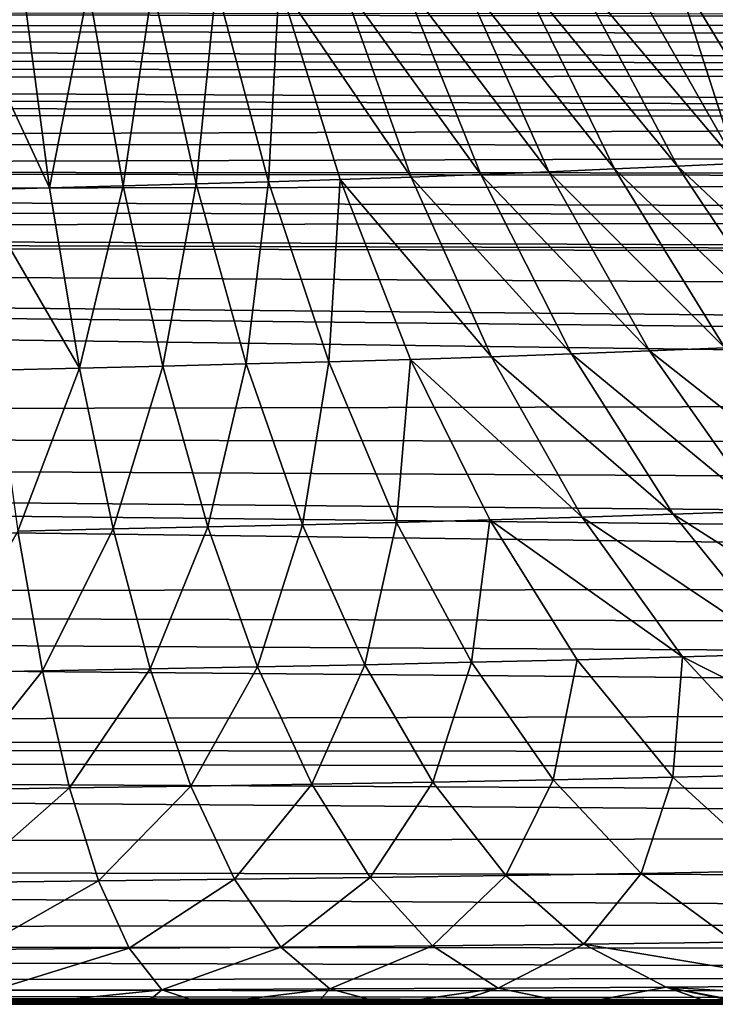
# Model space of a CAD drawing. Header units: metres. Extents: x -139 to 106, y -189 to 40.
# Tile 147 of 256: x -46 to -40, y -20 to -11. Entities that reach past the tile are written whole.
import ezdxf

# ---------------------------------------------------------------- set-up
doc = ezdxf.new("R2010")
doc.units = ezdxf.units.M
doc.layers.add('solid_153_ABGANG1_SW0003', color=7, linetype='CONTINUOUS')

msp = doc.modelspace()

# ---------------------------------------------------------------- linework, layer by layer
at = {"layer": 'solid_153_ABGANG1_SW0003'}
for points in [[(-40.737583, -10.978573, 94.859505), (-39.771175, -12.677304, 93.741646), (-40.322147, -10.959167, 95.261612)], [(-40.322147, -10.959167, 95.261612), (-39.30069, -12.655766, 94.199348), (-39.946659, -10.942719, 95.699814)], [(-39.771175, -12.677304, 93.741646), (-39.30069, -12.655766, 94.199348), (-40.322147, -10.959167, 95.261612)], [(-42.682674, -11.066737, 93.644867), (-41.404793, -12.75093, 92.662148), (-42.165611, -11.044704, 93.890724)], [(-42.165611, -11.044704, 93.890724), (-40.831795, -12.726057, 92.97213), (-41.665657, -11.022446, 94.173141)], [(-42.165611, -11.044704, 93.890724), (-41.404793, -12.75093, 92.662148), (-40.831795, -12.726057, 92.97213)], [(-41.665657, -11.022446, 94.173141), (-40.284481, -12.701283, 93.331772), (-41.187584, -11.000182, 94.496017)], [(-41.665657, -11.022446, 94.173141), (-40.831795, -12.726057, 92.97213), (-40.284481, -12.701283, 93.331772)], [(-41.187584, -11.000182, 94.496017), (-39.771175, -12.677304, 93.741646), (-40.737583, -10.978573, 94.859505)], [(-41.187584, -11.000182, 94.496017), (-40.284481, -12.701283, 93.331772), (-39.771175, -12.677304, 93.741646)], [(-45.41486, -11.155816, 92.849754), (-45.112713, -12.873869, 91.559952), (-44.855, -11.140027, 92.959747)], [(-45.112713, -12.873869, 91.559952), (-44.476395, -12.856553, 91.674339), (-44.855, -11.140027, 92.959747)], [(-44.855, -11.140027, 92.959747), (-44.476395, -12.856553, 91.674339), (-44.300453, -11.123351, 93.09214)], [(-44.476395, -12.856553, 91.674339), (-43.845211, -12.838172, 91.812096), (-44.300453, -11.123351, 93.09214)], [(-44.300453, -11.123351, 93.09214), (-43.845211, -12.838172, 91.812096), (-43.752529, -11.105883, 93.248688)], [(-43.845211, -12.838172, 91.812096), (-43.220505, -12.818838, 91.975777), (-43.752529, -11.105883, 93.248688)], [(-43.752529, -11.105883, 93.248688), (-42.603901, -12.798128, 92.169144), (-43.212719, -11.087185, 93.431999)], [(-43.752529, -11.105883, 93.248688), (-43.220505, -12.818838, 91.975777), (-42.603901, -12.798128, 92.169144)], [(-43.212719, -11.087185, 93.431999), (-41.997295, -12.775447, 92.396248), (-42.682674, -11.066737, 93.644867)], [(-43.212719, -11.087185, 93.431999), (-42.603901, -12.798128, 92.169144), (-41.997295, -12.775447, 92.396248)], [(-42.682674, -11.066737, 93.644867), (-41.997295, -12.775447, 92.396248), (-41.404793, -12.75093, 92.662148)], [(-46.545174, -11.187046, 92.690208), (-45.752777, -12.890665, 91.466339), (-45.978668, -11.171326, 92.760345)], [(-46.545174, -11.187046, 92.690208), (-46.395359, -12.907484, 91.391541), (-45.752777, -12.890665, 91.466339)], [(-45.978668, -11.171326, 92.760345), (-45.752777, -12.890665, 91.466339), (-45.41486, -11.155816, 92.849754)], [(-45.752777, -12.890665, 91.466339), (-45.112713, -12.873869, 91.559952), (-45.41486, -11.155816, 92.849754)], [(-69.108002, -11.49395, 59.695454), (-68.828827, -11.352904, 59.597309), (-0.958187, -11.450615, 59.665108)], [(-68.828827, -11.352904, 59.597309), (0, -11.401745, 59.631088), (-0.958187, -11.450615, 59.665108)], [(-69.108002, -11.49395, 59.695454), (-0.958187, -11.450615, 59.665108), (-1.956552, -11.604068, 59.773342)], [(-69.392807, -11.631106, 59.792637), (-69.108002, -11.49395, 59.695454), (-1.956552, -11.604068, 59.773342)], [(-69.634315, -11.742226, 59.872646), (-69.392807, -11.631106, 59.792637), (-3.001992, -11.874112, 59.969128)], [(-69.392807, -11.631106, 59.792637), (-1.956552, -11.604068, 59.773342), (-3.001992, -11.874112, 59.969128)], [(-69.879669, -11.850576, 59.95179), (-69.634315, -11.742226, 59.872646), (-3.001992, -11.874112, 59.969128)], [(-70.128609, -11.956037, 60.029896), (-69.879669, -11.850576, 59.95179), (-3.001992, -11.874112, 59.969128)], [(-70.128609, -11.956037, 60.029896), (-3.001992, -11.874112, 59.969128), (-4.110947, -12.276272, 60.273754)], [(-70.380974, -12.058547, 60.10685), (-70.128609, -11.956037, 60.029896), (-4.110947, -12.276272, 60.273754)], [(-70.636871, -12.158197, 60.182652), (-70.380974, -12.058547, 60.10685), (-4.110947, -12.276272, 60.273754)], [(-70.896286, -12.255018, 60.257252), (-70.636871, -12.158197, 60.182652), (-4.110947, -12.276272, 60.273754)], [(-71.623642, -12.502853, 60.452564), (-70.896286, -12.255018, 60.257252), (-4.110947, -12.276272, 60.273754)], [(-71.623642, -12.502853, 60.452564), (-4.110947, -12.276272, 60.273754), (-4.690333, -12.53178, 60.475777)], [(-72.40728, -12.738045, 60.643883), (-71.623642, -12.502853, 60.452564), (-4.690333, -12.53178, 60.475777)], [(-72.40728, -12.738045, 60.643883), (-4.690333, -12.53178, 60.475777), (-5.204761, -12.783305, 60.681385)], [(-40.284481, -12.701283, 93.331772), (-38.659019, -14.231488, 92.458954), (-39.771175, -12.677304, 93.741646)], [(-73.195663, -12.936325, 60.809856), (-72.40728, -12.738045, 60.643883), (-5.283485, -12.823742, 60.71508)], [(-72.40728, -12.738045, 60.643883), (-5.204761, -12.783305, 60.681385), (-5.283485, -12.823742, 60.71508)], [(-41.997295, -12.775447, 92.396248), (-40.528965, -14.310666, 91.254601), (-41.404793, -12.75093, 92.662148)], [(-41.404793, -12.75093, 92.662148), (-39.871929, -14.283784, 91.595314), (-40.831795, -12.726057, 92.97213)], [(-41.404793, -12.75093, 92.662148), (-40.528965, -14.310666, 91.254601), (-39.871929, -14.283784, 91.595314)], [(-40.831795, -12.726057, 92.97213), (-39.245007, -14.257142, 91.996407), (-40.284481, -12.701283, 93.331772)], [(-40.831795, -12.726057, 92.97213), (-39.871929, -14.283784, 91.595314), (-39.245007, -14.257142, 91.996407)], [(-40.284481, -12.701283, 93.331772), (-39.245007, -14.257142, 91.996407), (-38.659019, -14.231488, 92.458954)], [(-73.195663, -12.936325, 60.809856), (-5.283485, -12.823742, 60.71508), (-5.886232, -13.150681, 60.994278)], [(-45.112713, -12.873869, 91.559952), (-44.764915, -14.44254, 90.089828), (-44.476395, -12.856553, 91.674339)], [(-44.764915, -14.44254, 90.089828), (-44.040588, -14.424173, 90.207832), (-44.476395, -12.856553, 91.674339)], [(-44.476395, -12.856553, 91.674339), (-44.040588, -14.424173, 90.207832), (-43.845211, -12.838172, 91.812096)], [(-44.040588, -14.424173, 90.207832), (-43.321178, -14.404558, 90.350349), (-43.845211, -12.838172, 91.812096)], [(-43.845211, -12.838172, 91.812096), (-43.321178, -14.404558, 90.350349), (-43.220505, -12.818838, 91.975777)], [(-43.321178, -14.404558, 90.350349), (-42.608074, -14.383812, 90.520889), (-43.220505, -12.818838, 91.975777)], [(-43.220505, -12.818838, 91.975777), (-41.903061, -14.361539, 90.724525), (-42.603901, -12.798128, 92.169144)], [(-43.220505, -12.818838, 91.975777), (-42.608074, -14.383812, 90.520889), (-41.903061, -14.361539, 90.724525)], [(-42.603901, -12.798128, 92.169144), (-41.208309, -14.337112, 90.966774), (-41.997295, -12.775447, 92.396248)], [(-42.603901, -12.798128, 92.169144), (-41.903061, -14.361539, 90.724525), (-41.208309, -14.337112, 90.966774)], [(-41.997295, -12.775447, 92.396248), (-41.208309, -14.337112, 90.966774), (-40.528965, -14.310666, 91.254601)], [(-73.931786, -13.084539, 60.93681), (-73.195663, -12.936325, 60.809856), (-5.886232, -13.150681, 60.994278)], [(-46.395359, -12.907484, 91.391541), (-45.492767, -14.460154, 89.99295), (-45.752777, -12.890665, 91.466339)], [(-46.395359, -12.907484, 91.391541), (-46.222919, -14.477597, 89.914406), (-45.492767, -14.460154, 89.99295)], [(-45.752777, -12.890665, 91.466339), (-45.492767, -14.460154, 89.99295), (-45.112713, -12.873869, 91.559952)], [(-45.492767, -14.460154, 89.99295), (-44.764915, -14.44254, 90.089828), (-45.112713, -12.873869, 91.559952)], [(-75.23159, -13.253212, 61.084377), (-73.931786, -13.084539, 60.93681), (-5.886232, -13.150681, 60.994278)], [(-75.23159, -13.253212, 61.084377), (-5.886232, -13.150681, 60.994278), (-6.493194, -13.510298, 61.315845)], [(-116.999969, -13.262449, 61.092556), (-7.883172, -14.444225, 62.229324), (-8.262062, -14.725451, 62.529072)], [(-116.999969, -14.970211, 62.800316), (-116.999969, -13.262449, 61.092556), (-8.262062, -14.725451, 62.529072)], [(-116.999969, -13.262449, 61.092556), (-7.689905, -14.305211, 62.085617), (-7.883172, -14.444225, 62.229324)], [(-116.999969, -13.262449, 61.092556), (-7.097087, -13.89741, 61.680077), (-7.689905, -14.305211, 62.085617)], [(-116.999969, -13.262449, 61.092556), (-6.493194, -13.510298, 61.315845), (-7.097087, -13.89741, 61.680077)], [(-116.999969, -13.262449, 61.092556), (-76.50032, -13.30579, 61.131065), (-6.493194, -13.510298, 61.315845)], [(-76.50032, -13.30579, 61.131065), (-75.23159, -13.253212, 61.084377), (-6.493194, -13.510298, 61.315845)], [(-41.208309, -14.337112, 90.966774), (-39.542938, -15.70529, 89.678566), (-40.528965, -14.310666, 91.254601)], [(-40.528965, -14.310666, 91.254601), (-38.791344, -15.677048, 90.052567), (-39.871929, -14.283784, 91.595314)], [(-40.528965, -14.310666, 91.254601), (-39.542938, -15.70529, 89.678566), (-38.791344, -15.677048, 90.052567)], [(-43.321178, -14.404558, 90.350349), (-42.731236, -15.80388, 88.719719), (-42.608074, -14.383812, 90.520889)], [(-42.731236, -15.80388, 88.719719), (-41.918602, -15.782166, 88.896263), (-42.608074, -14.383812, 90.520889)], [(-42.608074, -14.383812, 90.520889), (-41.114044, -15.75877, 89.10981), (-41.903061, -14.361539, 90.724525)], [(-42.608074, -14.383812, 90.520889), (-41.918602, -15.782166, 88.896263), (-41.114044, -15.75877, 89.10981)], [(-41.903061, -14.361539, 90.724525), (-40.320045, -15.733088, 89.367531), (-41.208309, -14.337112, 90.966774)], [(-41.903061, -14.361539, 90.724525), (-41.114044, -15.75877, 89.10981), (-40.320045, -15.733088, 89.367531)], [(-41.208309, -14.337112, 90.966774), (-40.320045, -15.733088, 89.367531), (-39.542938, -15.70529, 89.678566)], [(-46.222919, -14.477597, 89.914406), (-46.028816, -15.878698, 88.273972), (-45.492767, -14.460154, 89.99295)], [(-46.028816, -15.878698, 88.273972), (-45.200073, -15.86111, 88.354744), (-45.492767, -14.460154, 89.99295)], [(-45.492767, -14.460154, 89.99295), (-45.200073, -15.86111, 88.354744), (-44.764915, -14.44254, 90.089828)], [(-45.200073, -15.86111, 88.354744), (-44.37339, -15.843163, 88.4534), (-44.764915, -14.44254, 90.089828)], [(-44.764915, -14.44254, 90.089828), (-44.37339, -15.843163, 88.4534), (-44.040588, -14.424173, 90.207832)], [(-44.37339, -15.843163, 88.4534), (-43.549976, -15.824247, 88.573616), (-44.040588, -14.424173, 90.207832)], [(-44.040588, -14.424173, 90.207832), (-43.549976, -15.824247, 88.573616), (-43.321178, -14.404558, 90.350349)], [(-43.549976, -15.824247, 88.573616), (-42.731236, -15.80388, 88.719719), (-43.321178, -14.404558, 90.350349)], [(-116.999969, -14.970211, 62.800316), (-8.262062, -14.725451, 62.529072), (-8.804191, -15.148483, 63.004311)], [(-116.999969, -14.970211, 62.800316), (-9.968705, -16.147909, 64.262558), (-10.199231, -16.363071, 64.562782)], [(-116.999969, -16.459673, 64.701477), (-116.999969, -14.970211, 62.800316), (-10.199231, -16.363071, 64.562782)], [(-116.999969, -14.970211, 62.800316), (-9.77554, -15.972558, 64.026276), (-9.968705, -16.147909, 64.262558)], [(-116.999969, -14.970211, 62.800316), (-9.309908, -15.566165, 63.505127), (-9.77554, -15.972558, 64.026276)], [(-116.999969, -14.970211, 62.800316), (-8.804191, -15.148483, 63.004311), (-9.309908, -15.566165, 63.505127)], [(-41.918602, -15.782166, 88.896263), (-40.241512, -16.97558, 87.339066), (-41.114044, -15.75877, 89.10981)], [(-41.114044, -15.75877, 89.10981), (-39.337742, -16.949116, 87.611877), (-40.320045, -15.733088, 89.367531)], [(-41.114044, -15.75877, 89.10981), (-40.241512, -16.97558, 87.339066), (-39.337742, -16.949116, 87.611877)], [(-40.320045, -15.733088, 89.367531), (-38.452538, -16.920563, 87.946716), (-39.542938, -15.70529, 89.678566)], [(-40.320045, -15.733088, 89.367531), (-39.337742, -16.949116, 87.611877), (-38.452538, -16.920563, 87.946716)], [(-46.028816, -15.878698, 88.273972), (-45.81419, -17.096216, 86.488274), (-45.200073, -15.86111, 88.354744)], [(-45.81419, -17.096216, 86.488274), (-44.876427, -17.079088, 86.569191), (-45.200073, -15.86111, 88.354744)], [(-45.200073, -15.86111, 88.354744), (-44.876427, -17.079088, 86.569191), (-44.37339, -15.843163, 88.4534)], [(-44.876427, -17.079088, 86.569191), (-43.940449, -17.061411, 86.667488), (-44.37339, -15.843163, 88.4534)], [(-44.37339, -15.843163, 88.4534), (-43.940449, -17.061411, 86.667488), (-43.549976, -15.824247, 88.573616)], [(-43.940449, -17.061411, 86.667488), (-43.007458, -17.042532, 86.787888), (-43.549976, -15.824247, 88.573616)], [(-43.549976, -15.824247, 88.573616), (-43.007458, -17.042532, 86.787888), (-42.731236, -15.80388, 88.719719)], [(-43.007458, -17.042532, 86.787888), (-42.078865, -17.021931, 86.935707), (-42.731236, -15.80388, 88.719719)], [(-42.731236, -15.80388, 88.719719), (-42.078865, -17.021931, 86.935707), (-41.918602, -15.782166, 88.896263)], [(-42.078865, -17.021931, 86.935707), (-41.156162, -16.999685, 87.116692), (-41.918602, -15.782166, 88.896263)], [(-41.918602, -15.782166, 88.896263), (-41.156162, -16.999685, 87.116692), (-40.241512, -16.97558, 87.339066)], [(-46.028816, -15.878698, 88.273972), (-46.753056, -17.114614, 86.423416), (-45.81419, -17.096216, 86.488274)], [(-116.999969, -16.459673, 64.701477), (-10.199231, -16.363071, 64.562782), (-10.580677, -16.73485, 65.110847)], [(-116.999969, -16.459673, 64.701477), (-10.920226, -17.085918, 65.667038), (-11.21887, -17.415205, 66.228622)], [(-116.999969, -17.709116, 66.768303), (-116.999969, -16.459673, 64.701477), (-11.21887, -17.415205, 66.228622)], [(-116.999969, -16.459673, 64.701477), (-10.580677, -16.73485, 65.110847), (-10.920226, -17.085918, 65.667038)], [(-41.156162, -16.999685, 87.116692), (-40.324905, -18.022663, 85.197273), (-40.241512, -16.97558, 87.339066)], [(-40.324905, -18.022663, 85.197273), (-39.290211, -17.998232, 85.426682), (-40.241512, -16.97558, 87.339066)], [(-40.241512, -16.97558, 87.339066), (-38.266754, -17.971449, 85.71347), (-39.337742, -16.949116, 87.611877)], [(-40.241512, -16.97558, 87.339066), (-39.290211, -17.998232, 85.426682), (-38.266754, -17.971449, 85.71347)], [(-44.876427, -17.079088, 86.569191), (-44.523594, -18.100134, 84.654076), (-43.940449, -17.061411, 86.667488)], [(-44.523594, -18.100134, 84.654076), (-43.46846, -18.083452, 84.749275), (-43.940449, -17.061411, 86.667488)], [(-43.940449, -17.061411, 86.667488), (-43.46846, -18.083452, 84.749275), (-43.007458, -17.042532, 86.787888)], [(-43.46846, -18.083452, 84.749275), (-42.416, -18.065289, 84.867149), (-43.007458, -17.042532, 86.787888)], [(-43.007458, -17.042532, 86.787888), (-42.416, -18.065289, 84.867149), (-42.078865, -17.021931, 86.935707)], [(-42.416, -18.065289, 84.867149), (-41.36763, -18.045013, 85.014114), (-42.078865, -17.021931, 86.935707)], [(-42.078865, -17.021931, 86.935707), (-41.36763, -18.045013, 85.014114), (-41.156162, -16.999685, 87.116692)], [(-41.36763, -18.045013, 85.014114), (-40.324905, -18.022663, 85.197273), (-41.156162, -16.999685, 87.116692)], [(-45.81419, -17.096216, 86.488274), (-46.753056, -17.114614, 86.423416), (-46.637714, -18.132668, 84.511612)], [(-45.81419, -17.096216, 86.488274), (-46.637714, -18.132668, 84.511612), (-45.580208, -18.116049, 84.575699)], [(-45.81419, -17.096216, 86.488274), (-45.580208, -18.116049, 84.575699), (-44.876427, -17.079088, 86.569191)], [(-45.580208, -18.116049, 84.575699), (-44.523594, -18.100134, 84.654076), (-44.876427, -17.079088, 86.569191)], [(-116.999969, -17.709116, 66.768303), (-11.21887, -17.415205, 66.228622), (-11.477812, -17.722157, 66.793198)], [(-116.999969, -17.709116, 66.768303), (-11.882536, -18.269262, 67.924347), (-12.031331, -18.510269, 68.488487)], [(-116.999969, -18.700319, 68.970673), (-116.999969, -17.709116, 66.768303), (-12.031331, -18.510269, 68.488487)], [(-116.999969, -17.709116, 66.768303), (-11.698525, -18.006735, 67.358902), (-11.882536, -18.269262, 67.924347)], [(-116.999969, -17.709116, 66.768303), (-11.564344, -17.830698, 67.003738), (-11.698525, -18.006735, 67.358902)], [(-116.999969, -17.709116, 66.768303), (-11.477812, -17.722157, 66.793198), (-11.564344, -17.830698, 67.003738)], [(-40.324905, -18.022663, 85.197273), (-39.429077, -18.837904, 83.153389), (-39.290211, -17.998232, 85.426682)], [(-44.523594, -18.100134, 84.654076), (-44.143379, -18.910614, 82.627556), (-43.46846, -18.083452, 84.749275)], [(-44.143379, -18.910614, 82.627556), (-42.959835, -18.895802, 82.716263), (-43.46846, -18.083452, 84.749275)], [(-43.46846, -18.083452, 84.749275), (-42.959835, -18.895802, 82.716263), (-42.416, -18.065289, 84.867149)], [(-42.959835, -18.895802, 82.716263), (-41.778622, -18.879152, 82.828209), (-42.416, -18.065289, 84.867149)], [(-42.416, -18.065289, 84.867149), (-41.778622, -18.879152, 82.828209), (-41.36763, -18.045013, 85.014114)], [(-41.778622, -18.879152, 82.828209), (-40.601162, -18.859861, 82.971062), (-41.36763, -18.045013, 85.014114)], [(-41.36763, -18.045013, 85.014114), (-40.601162, -18.859861, 82.971062), (-40.324905, -18.022663, 85.197273)], [(-40.601162, -18.859861, 82.971062), (-39.429077, -18.837904, 83.153389), (-40.324905, -18.022663, 85.197273)], [(-45.580208, -18.116049, 84.575699), (-46.637714, -18.132668, 84.511612), (-46.51342, -18.93819, 82.494934)], [(-45.580208, -18.116049, 84.575699), (-46.51342, -18.93819, 82.494934), (-45.328072, -18.924423, 82.555)], [(-45.580208, -18.116049, 84.575699), (-45.328072, -18.924423, 82.555), (-44.523594, -18.100134, 84.654076)], [(-45.328072, -18.924423, 82.555), (-44.143379, -18.910614, 82.627556), (-44.523594, -18.100134, 84.654076)], [(-116.999969, -18.700319, 68.970673), (-12.031331, -18.510269, 68.488487), (-12.228665, -18.9305, 69.610176)], [(-116.999969, -18.700319, 68.970673), (-12.228665, -18.9305, 69.610176), (-12.299582, -19.273281, 70.720444)], [(-116.999969, -19.418831, 71.276451), (-116.999969, -18.700319, 68.970673), (-12.299582, -19.273281, 70.720444)], [(-41.778622, -18.879152, 82.828209), (-41.099186, -19.475807, 80.692245), (-40.601162, -18.859861, 82.971062)], [(-41.099186, -19.475807, 80.692245), (-39.784088, -19.45903, 80.826797), (-40.601162, -18.859861, 82.971062)], [(-40.601162, -18.859861, 82.971062), (-39.784088, -19.45903, 80.826797), (-39.429077, -18.837904, 83.153389)], [(-45.328072, -18.924423, 82.555), (-46.51342, -18.93819, 82.494934), (-46.380924, -19.521898, 80.398148)], [(-45.328072, -18.924423, 82.555), (-46.380924, -19.521898, 80.398148), (-45.059307, -19.511976, 80.450012)], [(-45.328072, -18.924423, 82.555), (-45.059307, -19.511976, 80.450012), (-44.143379, -18.910614, 82.627556)], [(-45.059307, -19.511976, 80.450012), (-43.738091, -19.501352, 80.512573), (-44.143379, -18.910614, 82.627556)], [(-44.143379, -18.910614, 82.627556), (-43.738091, -19.501352, 80.512573), (-42.959835, -18.895802, 82.716263)], [(-43.738091, -19.501352, 80.512573), (-42.41766, -19.489597, 80.590508), (-42.959835, -18.895802, 82.716263)], [(-42.959835, -18.895802, 82.716263), (-42.41766, -19.489597, 80.590508), (-41.778622, -18.879152, 82.828209)], [(-42.41766, -19.489597, 80.590508), (-41.099186, -19.475807, 80.692245), (-41.778622, -18.879152, 82.828209)], [(-116.999969, -19.418831, 71.276451), (-12.299582, -19.273281, 70.720444), (-12.250163, -19.544422, 71.818314)], [(-116.999969, -19.418831, 71.276451), (-12.250163, -19.544422, 71.818314), (-12.083153, -19.74884, 72.90316)], [(-116.999969, -19.854172, 73.652031), (-116.999969, -19.418831, 71.276451), (-12.083153, -19.74884, 72.90316)], [(-41.099186, -19.475807, 80.692245), (-38.921772, -19.839264, 78.604584), (-39.784088, -19.45903, 80.826797)], [(-45.059307, -19.511976, 80.450012), (-46.380924, -19.521898, 80.398148), (-46.241108, -19.877798, 78.249809)], [(-45.059307, -19.511976, 80.450012), (-46.241108, -19.877798, 78.249809), (-44.775684, -19.872515, 78.288239)], [(-45.059307, -19.511976, 80.450012), (-44.775684, -19.872515, 78.288239), (-43.738091, -19.501352, 80.512573)], [(-44.775684, -19.872515, 78.288239), (-43.310394, -19.866381, 78.335556), (-43.738091, -19.501352, 80.512573)], [(-43.738091, -19.501352, 80.512573), (-43.310394, -19.866381, 78.335556), (-42.41766, -19.489597, 80.590508)], [(-43.310394, -19.866381, 78.335556), (-41.845497, -19.859322, 78.397354), (-42.41766, -19.489597, 80.590508)], [(-42.41766, -19.489597, 80.590508), (-41.845497, -19.859322, 78.397354), (-41.099186, -19.475807, 80.692245)], [(-41.845497, -19.859322, 78.397354), (-40.382149, -19.850567, 78.483513), (-41.099186, -19.475807, 80.692245)], [(-41.099186, -19.475807, 80.692245), (-40.382149, -19.850567, 78.483513), (-38.921772, -19.839264, 78.604584)], [(-116.999969, -19.854172, 73.652031), (-12.083153, -19.74884, 72.90316), (-11.797955, -19.890707, 73.974808)], [(-116.999969, -19.854172, 73.652031), (-10.859993, -20, 76.062767), (-15.930239, -20, 76.062767)], [(-116.999969, -19.854172, 73.652031), (-11.390957, -19.973394, 75.031601), (-10.859993, -20, 76.062767)], [(-116.999969, -19.854172, 73.652031), (-15.930239, -20, 76.062767), (-21.000484, -20, 76.062775)], [(-116.999969, -19.854172, 73.652031), (-21.000484, -20, 76.062775), (-23.685762, -19.999994, 76.062782)], [(-116.999969, -19.854172, 73.652031), (-23.685762, -19.999994, 76.062782), (-26.364519, -19.999994, 76.06279)], [(-116.999969, -19.854172, 73.652031), (-26.364519, -19.999994, 76.06279), (-29.034033, -19.999994, 76.06279)], [(-116.999969, -19.854172, 73.652031), (-29.034033, -19.999994, 76.06279), (-31.694304, -19.999994, 76.062775)], [(-116.999969, -19.854172, 73.652031), (-31.694304, -19.999994, 76.062775), (-34.345329, -19.999994, 76.062744)], [(-116.999969, -19.854172, 73.652031), (-34.345329, -19.999994, 76.062744), (-34.451118, -19.999994, 76.062744)], [(-116.999969, -19.854172, 73.652031), (-34.451118, -19.999994, 76.062744), (-37.032078, -19.999994, 76.062721)], [(-116.999969, -19.854172, 73.652031), (-37.032078, -19.999994, 76.062721), (-39.711136, -19.999994, 76.062714)], [(-116.999969, -19.854172, 73.652031), (-39.711136, -19.999994, 76.062714), (-42.380627, -19.999994, 76.062721)], [(-116.999969, -19.854172, 73.652031), (-42.380627, -19.999994, 76.062721), (-45.040546, -19.999994, 76.062744)], [(-116.999969, -19.854172, 73.652031), (-45.040546, -19.999994, 76.062744), (-47.66711, -19.999994, 76.062775)], [(-116.999969, -19.854172, 73.652031), (-11.797955, -19.890707, 73.974808), (-11.390957, -19.973394, 75.031601)], [(-46.241108, -19.877798, 78.249809), (-47.66711, -19.999994, 76.062775), (-45.997402, -19.999975, 76.081657)], [(-44.775684, -19.872515, 78.288239), (-46.241108, -19.877798, 78.249809), (-45.997402, -19.999975, 76.081657)], [(-44.775684, -19.872515, 78.288239), (-45.997402, -19.999975, 76.081657), (-44.923859, -19.999937, 76.093758)], [(-44.775684, -19.872515, 78.288239), (-44.923859, -19.999937, 76.093758), (-44.401684, -19.99991, 76.099876)], [(-44.775684, -19.872515, 78.288239), (-44.401684, -19.99991, 76.099876), (-43.310394, -19.866381, 78.335556)], [(-43.310394, -19.866381, 78.335556), (-44.401684, -19.99991, 76.099876), (-43.429913, -19.999849, 76.112968)], [(-43.310394, -19.866381, 78.335556), (-43.429913, -19.999849, 76.112968), (-42.813305, -19.999796, 76.123512)], [(-43.310394, -19.866381, 78.335556), (-42.813305, -19.999796, 76.123512), (-41.845497, -19.859322, 78.397354)], [(-41.845497, -19.859322, 78.397354), (-42.813305, -19.999796, 76.123512), (-42.275402, -19.999733, 76.134529)], [(-41.845497, -19.859322, 78.397354), (-42.275402, -19.999733, 76.134529), (-41.165714, -19.999504, 76.164169)], [(-41.845497, -19.859322, 78.397354), (-41.165714, -19.999504, 76.164169), (-40.382149, -19.850567, 78.483513)], [(-40.382149, -19.850567, 78.483513), (-41.165714, -19.999504, 76.164169), (-39.961994, -19.999016, 76.210533)], [(-40.382149, -19.850567, 78.483513), (-37.958321, -19.997328, 76.332542), (-38.921772, -19.839264, 78.604584)], [(-40.382149, -19.850567, 78.483513), (-39.655678, -19.998838, 76.22522), (-39.601902, -19.998804, 76.227936)], [(-40.382149, -19.850567, 78.483513), (-39.961994, -19.999016, 76.210533), (-39.655678, -19.998838, 76.22522)], [(-40.382149, -19.850567, 78.483513), (-39.601902, -19.998804, 76.227936), (-37.958321, -19.997328, 76.332542)], [(-45.997402, -19.999975, 76.081657), (-47.66711, -19.999994, 76.062775), (-45.040546, -19.999994, 76.062744)], [(-45.040546, -19.999994, 76.062744), (-44.923859, -19.999937, 76.093758), (-45.997402, -19.999975, 76.081657)], [(-45.040546, -19.999994, 76.062744), (-42.380627, -19.999994, 76.062721), (-42.275402, -19.999733, 76.134529)], [(-43.429913, -19.999849, 76.112968), (-45.040546, -19.999994, 76.062744), (-42.275402, -19.999733, 76.134529)], [(-43.429913, -19.999849, 76.112968), (-44.401684, -19.99991, 76.099876), (-45.040546, -19.999994, 76.062744)], [(-44.401684, -19.99991, 76.099876), (-44.923859, -19.999937, 76.093758), (-45.040546, -19.999994, 76.062744)], [(-42.813305, -19.999796, 76.123512), (-43.429913, -19.999849, 76.112968), (-42.275402, -19.999733, 76.134529)], [(-39.961994, -19.999016, 76.210533), (-42.380627, -19.999994, 76.062721), (-39.711136, -19.999994, 76.062714)], [(-39.961994, -19.999016, 76.210533), (-42.275402, -19.999733, 76.134529), (-42.380627, -19.999994, 76.062721)], [(-39.961994, -19.999016, 76.210533), (-41.165714, -19.999504, 76.164169), (-42.275402, -19.999733, 76.134529)], [(-39.961994, -19.999016, 76.210533), (-39.711136, -19.999994, 76.062714), (-39.655678, -19.998838, 76.22522)]]:
    msp.add_3dface(points, dxfattribs=at)

doc.saveas('drawing.dxf')
